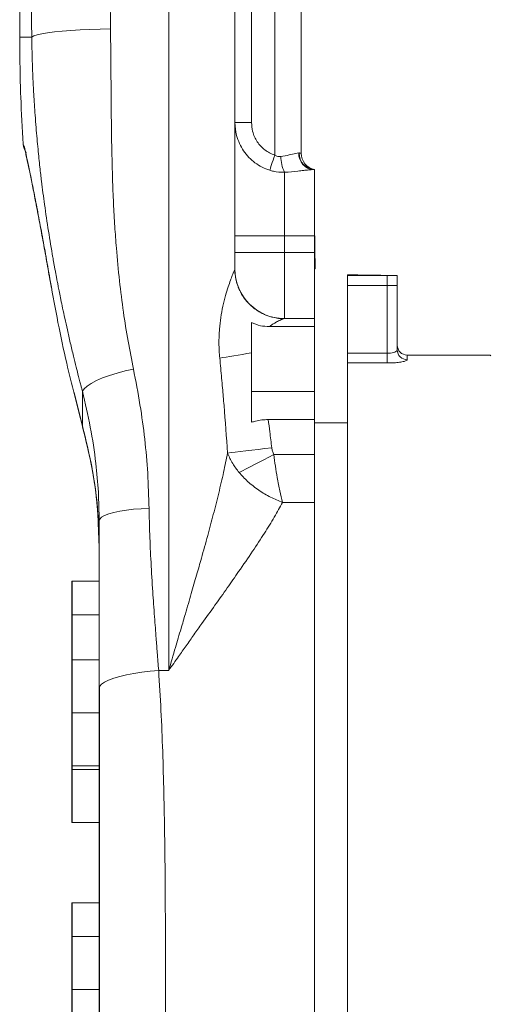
# Model space of a CAD drawing. Header units: millimetres. Extents: x 51337 to 61814, y -21781 to -12277.
# Tile 70 of 256: x 52481 to 52623, y -15432 to -15135. Entities that reach past the tile are written whole.
import ezdxf

# ---------------------------------------------------------------- set-up
doc = ezdxf.new("R2010")
doc.units = ezdxf.units.MM
doc.header["$LTSCALE"] = 0.3175
doc.layers.add('1轮廓实线层', color=7, linetype='Continuous', lineweight=18)
doc.layers.add('粗实线', color=7, linetype='Continuous', lineweight=18)

msp = doc.modelspace()

# ---------------------------------------------------------------- linework, layer by layer
at = {"layer": '1轮廓实线层', "ltscale": 30}
for points in [[(52508.70709, -15137.72133), (52505.58231, -15137.7838), (52502.51077, -15137.88787), (52499.54469, -15138.03199), (52496.73463, -15138.21343), (52494.12845, -15138.42932), (52491.77049, -15138.67584), (52489.70089, -15138.94883), (52487.95495, -15139.24376), (52486.56235, -15139.55537), (52485.54681, -15139.87866), (52484.92561, -15140.2078)], [(52556.78392, -15180.43498), (52556.87354, -15180.16258), (52556.99954, -15179.7798), (52557.15866, -15179.29629), (52557.34677, -15178.72456), (52557.55908, -15178.07952), (52557.79005, -15177.37762), (52558.03374, -15176.63709), (52558.28391, -15175.87689)], [(52490.5409, -15214.30269), (52490.56439, -15214.36099), (52490.58876, -15214.3921)], [(52551.28391, -15235.53756), (52549.89604, -15235.77014), (52548.53869, -15235.99771), (52547.2242, -15236.21801), (52545.96455, -15236.42913), (52544.77114, -15236.62916), (52543.6549, -15236.8162), (52542.62591, -15236.9887), (52541.69361, -15237.14498)], [(52623.51147, -15236.48718), (52623.37169, -15236.2248), (52623.36266, -15236.20788)], [(52515.62885, -15240.47593), (52513.13616, -15241.01821), (52510.71114, -15241.65205), (52508.41553, -15242.36146), (52506.30767, -15243.12821), (52504.44118, -15243.93288), (52502.86354, -15244.75518), (52501.61482, -15245.57391), (52500.7268, -15246.36844), (52500.2221, -15247.11863)], [(52500.27923, -15257.79549), (52500.25756, -15257.92638), (52500.27434, -15257.99409)], [(52557.39344, -15264.19393), (52555.33589, -15264.43807), (52553.31777, -15264.67756), (52551.37778, -15264.90775), (52549.55317, -15265.12436), (52547.87884, -15265.32296), (52546.38694, -15265.5001), (52545.10609, -15265.65209), (52544.06078, -15265.77607)], [(52557.99828, -15266.25744), (52556.49493, -15267.03135), (52555.01075, -15267.79536), (52553.56465, -15268.53982), (52552.17508, -15269.2552), (52550.85973, -15269.9323), (52549.63536, -15270.56256), (52548.51762, -15271.13799), (52547.52071, -15271.65118)], [(52520.3426, -15282.50006), (52517.98708, -15282.58053), (52515.6895, -15282.74563), (52513.50642, -15282.99132), (52511.49161, -15283.31164), (52509.69474, -15283.69847), (52508.16003, -15284.14253), (52506.92532, -15284.63284), (52506.021, -15285.15712), (52505.46933, -15285.70262), (52505.2839, -15286.25599)], [(52523.24669, -15331.40877), (52520.6945, -15331.63205), (52518.19263, -15331.93401), (52515.79235, -15332.30856), (52513.54284, -15332.74797), (52511.49027, -15333.24329), (52509.67665, -15333.78438), (52508.1392, -15334.36004), (52506.90947, -15334.95859), (52506.0126, -15335.56763), (52505.46704, -15336.17476), (52505.2839, -15336.76759)]]:
    msp.add_lwpolyline(points, dxfattribs=at)
for centre, radius, start, end in [((52487.31936, -15172.20784), 5, 183.7063437, 215.6599306), ((52487.36039, -15172.20784), 5.00022, 183.7047108, 215.203135), ((52570.44817, -15176.30151), 10.31822, 179.723965, 207.3569053), ((52570.31017, -15175.43153), 4.78274, 177.3198842, 267.0391105), ((52570.48431, -15175.39273), 4.81932, 177.801911, 267.6170675), ((52571.28392, -15175.30886), 5, 180, 258.463041), ((52561.28729, -15210.20685), 15.0542, 180.7038915, 184.7090517), ((52561.28392, -15210.20784), 15, 180, 270), ((52598.28392, -15233.20784), 3, 180, 270), ((52598.26818, -15234.61811), 2.98431, 180.3110155, 270.3024042), ((52497.08392, -15304.56509), 0.1, 90, 180), ((52497.08392, -15314.70877), 0.1, 90, 180), ((52497.08392, -15328.30784), 0.1, 90, 180), ((52497.08392, -15344.10784), 0.1, 180, 270), ((52497.08392, -15344.30868), 0.1, 90, 180), ((52497.08392, -15360.10868), 0.1, 180, 270), ((52497.08392, -15361.47161), 0.1, 90, 180), ((52497.08392, -15377.27161), 0.1, 180, 270), ((52497.08392, -15401.64184), 0.1, 90, 180), ((52497.08392, -15411.88682), 0.1, 90, 180), ((52497.08392, -15427.68682), 0.1, 180, 270)]:
    msp.add_arc(centre, radius, start, end, dxfattribs=at)
at = {"layer": '粗实线', "ltscale": 30}
for p, q in [((52566.28392, -14717.83248), (52566.28392, -15175.30886)), ((52558.28391, -15175.87689), (52558.28391, -14737.68309)), ((52551.28391, -14803.02361), (52551.28391, -15166.0209)), ((52526.28393, -15331.40877), (52526.28393, -15033.08359)), ((52546.28391, -15033.08359), (52546.28391, -15210.20785)), ((52481.28391, -15132.20779), (52481.28391, -15140.2078)), ((52546.28391, -15166.0209), (52551.28391, -15166.0209)), ((52565.53266, -15175.20789), (52565.66853, -15175.20789)), ((52561.28393, -15200.20786), (52561.28393, -15181.04306)), ((52570.06312, -15180.20788), (52570.28393, -15180.20788)), ((52570.28393, -15180.20788), (52570.28393, -15200.20786)), ((52546.28391, -15200.20786), (52561.28393, -15200.20786)), ((52561.28393, -15200.20786), (52561.28393, -15205.20786)), ((52570.28393, -15200.20786), (52561.28393, -15200.20786)), ((52570.28393, -15205.20786), (52570.28393, -15200.20786)), ((52570.28393, -15200.20786), (52570.40892, -15200.20786)), ((52570.40892, -15200.83288), (52570.28393, -15200.83288)), ((52570.40892, -15200.20786), (52570.40892, -15200.83288)), ((52570.40892, -15200.83288), (52570.40892, -15209.58284)), ((52546.28391, -15205.20786), (52561.28393, -15205.20786)), ((52561.28393, -15205.20786), (52561.28393, -15225.20784)), ((52561.28393, -15205.20786), (52570.28393, -15205.20786)), ((52570.28393, -15205.20786), (52570.28393, -15225.20784)), ((52570.28393, -15209.58284), (52570.40892, -15209.58284)), ((52570.47142, -15207.08278), (52570.40892, -15207.08278)), ((52570.40892, -15209.58284), (52570.40892, -15210.20785)), ((52570.47142, -15207.08278), (52570.47142, -15210.20785)), ((52546.28391, -15210.20785), (52546.28391, -15211.44274)), ((52570.40892, -15210.20785), (52570.28393, -15210.20785)), ((52570.47142, -15210.20785), (52570.40892, -15210.20785)), ((52580.28392, -15212.02031), (52583.4089, -15212.02031)), ((52580.28392, -15212.02031), (52580.28392, -15212.08278)), ((52580.28392, -15212.20783), (52580.28392, -15212.08278)), ((52580.28392, -15212.08278), (52580.9089, -15212.08278)), ((52592.28391, -15212.20783), (52580.28392, -15212.20783)), ((52580.28392, -15215.20785), (52580.28392, -15212.20783)), ((52580.9089, -15212.08278), (52580.9089, -15212.20783)), ((52580.9089, -15212.08278), (52589.65893, -15212.08278)), ((52583.4089, -15212.02031), (52583.4089, -15212.08278)), ((52589.65893, -15212.20783), (52589.65893, -15212.08278)), ((52589.65893, -15212.08278), (52590.28391, -15212.08278)), ((52590.28391, -15212.08278), (52590.28391, -15212.20783)), ((52592.28391, -15215.20785), (52592.28391, -15212.20783)), ((52595.28391, -15212.20783), (52595.28391, -15215.20785)), ((52490.5668, -15214.17729), (52490.5409, -15214.30269)), ((52490.58856, -15214.39186), (52490.90866, -15216.01263)), ((52592.28391, -15215.20785), (52580.28392, -15215.20785)), ((52580.28392, -15235.65653), (52580.28392, -15215.20785)), ((52592.28391, -15235.65653), (52592.28391, -15215.20785)), ((52595.28391, -15215.20785), (52592.28391, -15215.20785)), ((52595.28391, -15215.20785), (52595.28391, -15234.63431)), ((52551.28391, -15226.36942), (52551.28391, -15235.53756)), ((52562.28391, -15227.60848), (52556.66132, -15227.60848)), ((52562.28391, -15225.20784), (52561.19699, -15225.20784)), ((52570.28393, -15225.20784), (52562.28391, -15225.20784)), ((52570.28393, -15227.60848), (52562.28391, -15227.60848)), ((52570.28393, -15225.20784), (52570.28393, -15227.60848)), ((52570.28393, -15227.60848), (52570.28393, -15247.20779)), ((52551.28391, -15235.53756), (52551.28391, -15256.48967)), ((52580.28392, -15235.65653), (52592.28391, -15235.65653)), ((52580.28392, -15238.60172), (52580.28392, -15235.65653)), ((52592.28391, -15235.65653), (52592.28391, -15238.60172)), ((52623.36266, -15236.20788), (52598.28393, -15236.20788)), ((52598.28393, -15236.20788), (52598.28393, -15237.60239)), ((52580.28392, -15484.65369), (52580.28392, -15238.60172)), ((52592.28391, -15238.60172), (52580.28392, -15238.60172)), ((52497.70145, -15247.53467), (52500.31517, -15258.05918)), ((52570.28393, -15247.20779), (52551.28391, -15247.20779)), ((52570.28393, -15247.20779), (52570.28393, -15255.67833)), ((52556.32255, -15255.67833), (52562.28391, -15255.67833)), ((52570.28393, -15255.67833), (52562.28391, -15255.67833)), ((52570.28393, -15255.67833), (52570.28393, -15266.25732)), ((52580.28392, -15256.70782), (52570.28393, -15256.70782)), ((52557.99828, -15266.25744), (52563.28393, -15266.25732)), ((52570.28393, -15266.25732), (52563.28393, -15266.25732)), ((52570.28393, -15266.25732), (52570.28393, -15280.6789)), ((52560.67718, -15280.67878), (52563.28393, -15280.6789)), ((52570.28393, -15280.6789), (52563.28393, -15280.6789)), ((52570.28393, -15280.6789), (52570.28393, -15487.20786)), ((52505.2839, -15286.25599), (52505.2839, -15336.76759)), ((52505.2839, -15294.32622), (52505.11829, -15289.40943)), ((52496.98393, -15304.57679), (52496.98393, -15304.56511)), ((52496.98393, -15314.75261), (52496.98393, -15304.57679)), ((52505.2839, -15304.46509), (52497.08391, -15304.46509)), ((52497.08391, -15304.46509), (52497.08391, -15314.60873)), ((52496.98393, -15314.72043), (52496.98393, -15314.70874)), ((52496.98393, -15328.30778), (52496.98393, -15314.72043)), ((52505.2839, -15314.60873), (52497.08391, -15314.60873)), ((52497.08391, -15314.60873), (52497.08391, -15328.20788)), ((52496.98393, -15328.31958), (52496.98393, -15328.30778)), ((52496.98393, -15344.10778), (52496.98393, -15328.31958)), ((52505.2839, -15328.20788), (52497.08391, -15328.20788)), ((52497.08391, -15328.20788), (52497.08391, -15344.2078)), ((52526.28393, -15331.40877), (52523.24669, -15331.40877)), ((52505.2839, -15336.76759), (52505.2839, -15356.84827)), ((52496.98393, -15360.10871), (52496.98393, -15344.30865)), ((52497.08391, -15344.2078), (52505.2839, -15344.2078)), ((52505.2839, -15344.20863), (52497.08391, -15344.20863)), ((52497.08391, -15344.20863), (52497.08391, -15360.20866)), ((52505.2839, -15356.84827), (52505.2839, -15389.57611)), ((52496.98393, -15361.47163), (52496.98393, -15360.10871)), ((52496.98393, -15377.27163), (52496.98393, -15361.47163)), ((52497.08391, -15360.20866), (52505.2839, -15360.20866)), ((52497.08391, -15360.20866), (52497.08391, -15361.37161)), ((52505.2839, -15361.37161), (52497.08391, -15361.37161)), ((52497.08391, -15361.37161), (52497.08391, -15377.37158)), ((52497.08391, -15377.37158), (52505.2839, -15377.37158)), ((52505.2839, -15389.57611), (52505.2839, -15465.89277)), ((52496.98393, -15405.59182), (52496.98393, -15401.64182)), ((52505.2839, -15401.54186), (52497.08391, -15401.54186)), ((52497.08391, -15401.54186), (52497.08391, -15405.54181)), ((52496.98393, -15411.88685), (52496.98393, -15405.59182)), ((52497.08391, -15405.54181), (52497.08391, -15411.78683)), ((52496.98393, -15424.10335), (52496.98393, -15411.88685)), ((52505.2839, -15411.78683), (52497.08391, -15411.78683)), ((52497.08391, -15411.78683), (52497.08391, -15424.15801)), ((52496.98393, -15427.68684), (52496.98393, -15424.10335)), ((52497.08391, -15424.15801), (52497.08391, -15427.7868)), ((52496.98393, -15431.12258), (52496.98393, -15427.68684)), ((52497.08391, -15427.7868), (52505.2839, -15427.7868)), ((52497.08391, -15427.7868), (52497.08391, -15431.17723)), ((52496.98393, -15434.70607), (52496.98393, -15431.12258)), ((52497.08391, -15431.17723), (52497.08391, -15434.80608))]:
    msp.add_line(p, q, dxfattribs=at)
for points, knots in [([(52508.31191, -15100.86886), (52508.37202, -15107.75852), (52508.47933, -15120.05728), (52508.63752, -15132.32562), (52508.70709, -15137.72133)], [0, 0, 0, 0, 51081.685405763, 91186.079572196, 91186.079572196, 91186.079572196, 91186.079572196]), ([(52484.61519, -15114.27656), (52484.66613, -15119.1219), (52484.75708, -15127.77404), (52484.87412, -15136.4087), (52484.92561, -15140.2078)], [0, 0, 0, 0, 51006.361565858, 91080.063636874, 91080.063636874, 91080.063636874, 91080.063636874]), ([(52508.70709, -15137.72133), (52508.74379, -15140.90126), (52508.82069, -15147.56302), (52508.87966, -15157.18153), (52508.96512, -15166.42852), (52509.09516, -15174.85135), (52509.30062, -15182.78434), (52509.59131, -15190.24943), (52509.97075, -15197.23096), (52510.53473, -15205.04597), (52511.35837, -15213.66536), (52512.54499, -15223.02471), (52513.93393, -15231.92379), (52515.068, -15237.64597), (52515.62885, -15240.47593)], [0, 0, 0, 0, 40696.172828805, 85256.020226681, 123265.840472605, 159339.683850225, 193461.578126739, 225319.479490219, 255526.221570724, 283583.497397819, 326426.60881648, 367396.63757135, 405690.09518388, 443159.046097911, 443159.046097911, 443159.046097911, 443159.046097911]), ([(52481.28391, -15140.2078), (52481.33865, -15146.24624), (52481.4364, -15157.02925), (52482.05683, -15167.79435), (52482.32983, -15172.53104)], [0, 0, 0, 0, 50983.46588112, 91042.763729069, 91042.763729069, 91042.763729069, 91042.763729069]), ([(52481.28391, -15140.2078), (52481.3384, -15140.2078), (52481.44737, -15140.2078), (52482.28147, -15140.2078), (52483.42567, -15140.2078), (52484.42563, -15140.2078), (52484.92561, -15140.2078)], [0, 0, 0, 0, 45227.127501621, 90454.27843973, 125990.715318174, 161527.136568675, 161527.136568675, 161527.136568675, 161527.136568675]), ([(52484.92561, -15140.2078), (52484.94355, -15141.34605), (52484.98258, -15143.82324), (52485.09288, -15147.83075), (52485.26627, -15152.42766), (52485.53721, -15157.82253), (52485.86606, -15162.9118), (52486.21307, -15167.40866), (52486.50613, -15170.81866), (52486.79985, -15173.94447), (52487.08787, -15176.78829), (52487.36444, -15179.35214), (52487.62448, -15181.63788), (52488.07459, -15185.41979), (52488.81663, -15191.12633), (52489.9512, -15198.78767), (52490.89574, -15204.45846), (52491.49019, -15207.8213), (52491.6885, -15208.92688), (52491.89194, -15210.04551), (52492.10069, -15211.1772), (52492.31479, -15212.32191), (52492.51248, -15213.36372), (52492.72043, -15214.44756), (52492.96711, -15215.71776), (52493.3061, -15217.43359), (52493.7423, -15219.59364), (52494.28178, -15222.19617), (52494.93187, -15225.23903), (52495.70106, -15228.71996), (52496.57314, -15232.52503), (52497.47061, -15236.29585), (52498.30282, -15239.67713), (52498.95837, -15242.26948), (52499.44719, -15244.16744), (52499.78547, -15245.46405), (52500.03395, -15246.40856), (52500.16973, -15246.92098), (52500.2221, -15247.11863)], [0, 0, 0, 0, 39790.507364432, 86597.252962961, 140409.030358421, 201213.848147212, 276609.949786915, 320320.674349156, 360741.956452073, 397878.640174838, 431735.93918751, 462316.818562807, 489626.381082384, 513669.187019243, 598087.616209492, 695140.77904793, 790965.447518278, 804235.123387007, 817670.599074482, 831273.389697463, 845042.441429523, 858979.222441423, 873081.246666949, 883116.857684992, 898603.923540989, 919538.201621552, 945917.337538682, 977736.178334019, 1014988.453365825, 1057667.386652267, 1105770.661692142, 1155180.543320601, 1196843.922643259, 1230766.678877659, 1251135.907336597, 1267155.572733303, 1278829.935096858, 1286160.138078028, 1286160.138078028, 1286160.138078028, 1286160.138078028]), ([(52556.78392, -15180.43498), (52556.00729, -15180.14777), (52554.43145, -15179.56501), (52552.3123, -15178.21596), (52550.42451, -15176.55124), (52548.84395, -15174.59722), (52547.59718, -15172.36994), (52546.53974, -15169.51968), (52546.38011, -15167.3366), (52546.28391, -15166.0209)], [0, 0, 0, 0, 35154.490274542, 71331.298062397, 106232.240732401, 142109.566361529, 177929.15668786, 214781.624527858, 270681.82635085, 270681.82635085, 270681.82635085, 270681.82635085]), ([(52551.28391, -15166.0209), (52551.35065, -15166.9129), (52551.50397, -15168.96188), (52552.87107, -15171.8904), (52555.17867, -15174.49412), (52557.24841, -15175.41578), (52558.28391, -15175.87689)], [0, 0, 0, 0, 33648.677033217, 77292.954200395, 119691.24185488, 162140.676474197, 162140.676474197, 162140.676474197, 162140.676474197]), ([(52482.32983, -15172.53104), (52482.33195, -15172.53099), (52482.33575, -15172.5309), (52482.35997, -15172.53092), (52482.37063, -15172.53092)], [0, 0, 0, 0, 51020.049704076, 91102.446413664, 91102.446413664, 91102.446413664, 91102.446413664]), ([(52482.37063, -15172.53092), (52482.43093, -15172.65059), (52482.55172, -15172.8903), (52483.02752, -15174.81844), (52483.70314, -15177.84739), (52484.5757, -15182.00415), (52485.60065, -15187.10332), (52486.74249, -15192.99611), (52487.96714, -15199.54034), (52489.25329, -15206.62841), (52490.12791, -15211.65492), (52490.5668, -15214.17729)], [0, 0, 0, 0, 37992.649285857, 76104.272424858, 114357.425270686, 152565.788438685, 190617.377759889, 227862.846593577, 265073.941425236, 302393.4188214, 339984.372454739, 339984.372454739, 339984.372454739, 339984.372454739]), ([(52483.2056, -15175.30528), (52483.17628, -15175.30807), (52483.07891, -15175.31733), (52483.26362, -15176.14003), (52483.65686, -15177.94863), (52484.30721, -15180.96855), (52485.14001, -15185.05461), (52486.11633, -15190.01085), (52487.17508, -15195.55515), (52488.2783, -15201.51289), (52489.40532, -15207.76798), (52490.16296, -15212.12783), (52490.54069, -15214.3015)], [0, 0, 0, 0, 13281.623166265, 44122.168303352, 79772.316093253, 119550.622370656, 161942.230455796, 205246.851009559, 247998.306656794, 289970.806685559, 331440.021787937, 372671.810716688, 372671.810716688, 372671.810716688, 372671.810716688]), ([(52558.28391, -15175.87689), (52558.4335, -15175.94943), (52558.87519, -15176.16361), (52559.5193, -15176.2948), (52559.98298, -15176.26216), (52560.13007, -15176.2518)], [0, 0, 0, 0, 33530.910281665, 99004.221768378, 129422.633041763, 129422.633041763, 129422.633041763, 129422.633041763]), ([(52560.13007, -15176.2518), (52560.98318, -15176.11407), (52562.68988, -15175.83854), (52564.50173, -15175.30587), (52565.23819, -15175.23587), (52565.53266, -15175.20789)], [0, 0, 0, 0, 48531.608238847, 97089.923836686, 129442.704343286, 129442.704343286, 129442.704343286, 129442.704343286]), ([(52565.66853, -15175.20789), (52565.71928, -15175.20961), (52566.11072, -15175.22291), (52566.20332, -15175.26886), (52566.28392, -15175.30886)], [0, 0, 0, 0, 11867.919736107, 91539.343571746, 91539.343571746, 91539.343571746, 91539.343571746]), ([(52561.28393, -15181.04306), (52560.14168, -15181.0122), (52558.61571, -15180.97096), (52557.15199, -15180.54267), (52556.78392, -15180.43498)], [0, 0, 0, 0, 68485.849989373, 91492.618829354, 91492.618829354, 91492.618829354, 91492.618829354]), ([(52570.06312, -15180.20788), (52569.58205, -15180.23081), (52568.72414, -15180.27169), (52567.0395, -15180.47908), (52564.70133, -15180.773), (52562.66285, -15180.93409), (52561.28393, -15181.04306)], [0, 0, 0, 0, 37997.398373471, 67761.020472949, 98345.174450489, 162288.041412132, 162288.041412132, 162288.041412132, 162288.041412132]), ([(52541.69361, -15237.14498), (52541.6299, -15236.38851), (52541.50347, -15234.88723), (52541.43657, -15232.66539), (52541.46359, -15230.48882), (52541.61511, -15227.88555), (52541.97423, -15224.83351), (52542.61862, -15221.41883), (52543.40689, -15218.30802), (52544.20445, -15215.69487), (52544.89796, -15213.68813), (52545.40825, -15212.33653), (52545.75404, -15211.47371), (52546.0477, -15210.77584), (52546.16262, -15210.53923), (52546.23423, -15210.39179)], [0, 0, 0, 0, 32460.72283831, 64420.888859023, 95797.964540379, 127151.438467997, 179209.908763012, 233553.465133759, 288194.516943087, 335299.627519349, 376018.956150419, 410361.735677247, 430862.88293079, 450248.969177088, 482302.116645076, 482302.116645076, 482302.116645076, 482302.116645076]), ([(52546.23423, -15210.39179), (52546.25018, -15210.3574), (52546.27865, -15210.29598), (52546.2823, -15210.23478), (52546.28391, -15210.20785)], [0, 0, 0, 0, 51201.504295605, 91427.251136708, 91427.251136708, 91427.251136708, 91427.251136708]), ([(52561.19699, -15225.20784), (52560.1496, -15225.14516), (52558.23918, -15225.03085), (52556.15407, -15224.36556), (52554.87985, -15223.81351), (52554.03875, -15223.39354), (52552.93952, -15222.74813), (52551.41617, -15221.63282), (52549.82869, -15220.06379), (52548.56924, -15218.33055), (52547.82785, -15216.98135), (52547.35708, -15215.9384), (52546.91657, -15214.7654), (52546.49509, -15213.24524), (52546.35343, -15212.03617), (52546.28391, -15211.44274)], [0, 0, 0, 0, 68022.835723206, 124072.621004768, 141105.872109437, 158364.913108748, 185175.83357092, 223904.346872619, 280828.78839959, 329440.003784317, 362569.938964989, 380641.295947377, 403703.649183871, 443894.504491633, 482634.124856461, 482634.124856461, 482634.124856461, 482634.124856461]), ([(52595.28391, -15212.20783), (52595.28502, -15212.20783), (52595.28833, -15212.20783), (52595.20983, -15212.20783), (52594.75231, -15212.20783), (52594.19084, -15212.20783), (52593.32197, -15212.20783), (52592.63524, -15212.20783), (52592.30334, -15212.20783), (52592.28391, -15212.20783)], [0, 0, 0, 0, 39597.946796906, 118113.73244011, 146741.31557938, 188965.058318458, 231391.314033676, 269049.388628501, 271391.024405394, 271391.024405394, 271391.024405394, 271391.024405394]), ([(52490.5668, -15214.17729), (52491.30581, -15218.2649), (52492.78806, -15226.46345), (52495.90956, -15241.04764), (52498.61876, -15251.43133), (52500.27923, -15257.79549)], [0, 0, 0, 0, 35803.435663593, 71811.049586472, 128822.280962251, 128822.280962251, 128822.280962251, 128822.280962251]), ([(52551.28391, -15226.36942), (52552.16595, -15226.75092), (52553.88357, -15227.49382), (52555.75225, -15227.57095), (52556.66132, -15227.60848)], [0, 0, 0, 0, 46964.401715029, 91454.79083264, 91454.79083264, 91454.79083264, 91454.79083264]), ([(52556.66132, -15227.60848), (52556.95556, -15227.4022), (52557.44424, -15227.0596), (52558.18423, -15226.60355), (52558.83556, -15226.22541), (52559.51058, -15225.8691), (52560.06013, -15225.59906), (52560.34945, -15225.47989), (52560.46147, -15225.43374)], [0, 0, 0, 0, 48911.72175115, 81235.452847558, 124389.626235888, 162106.433296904, 205482.791705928, 232891.613704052, 232891.613704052, 232891.613704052, 232891.613704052]), ([(52560.54629, -15225.45258), (52560.28458, -15225.36318), (52559.75458, -15225.18215), (52558.99168, -15225.04836), (52558.6055, -15224.98063)], [0, 0, 0, 0, 45177.975001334, 91492.242425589, 91492.242425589, 91492.242425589, 91492.242425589]), ([(52560.46147, -15225.43374), (52560.51435, -15225.41091), (52560.86816, -15225.25816), (52561.04585, -15225.23097), (52561.19699, -15225.20784)], [0, 0, 0, 0, 13675.216890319, 91498.998525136, 91498.998525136, 91498.998525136, 91498.998525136]), ([(52592.28391, -15235.65653), (52592.61753, -15235.64378), (52593.2881, -15235.61816), (52594.1775, -15235.42543), (52594.85383, -15235.15845), (52595.22738, -15234.87716), (52595.26743, -15234.70511), (52595.28391, -15234.63431)], [0, 0, 0, 0, 41427.434055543, 83270.189291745, 126051.797541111, 169871.981630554, 200509.963340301, 200509.963340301, 200509.963340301, 200509.963340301]), ([(52544.06078, -15265.77607), (52543.71269, -15260.98381), (52543.23682, -15254.43243), (52542.59162, -15246.90514), (52542.16951, -15242.1529), (52541.88505, -15239.15951), (52541.69361, -15237.14498)], [0, 0, 0, 0, 81294.535062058, 111135.588818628, 127757.158592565, 161965.401506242, 161965.401506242, 161965.401506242, 161965.401506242]), ([(52598.28393, -15237.60239), (52598.25098, -15237.67162), (52598.17077, -15237.84016), (52597.41611, -15238.11693), (52596.05451, -15238.37822), (52594.277, -15238.5649), (52592.94937, -15238.58943), (52592.28391, -15238.60172)], [0, 0, 0, 0, 29934.374523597, 72877.165615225, 115418.13559809, 157874.736842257, 200541.167915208, 200541.167915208, 200541.167915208, 200541.167915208]), ([(52515.62885, -15240.47593), (52516.32529, -15244.04872), (52517.69508, -15251.07594), (52519.09069, -15261.55744), (52520.03878, -15272.00125), (52520.24009, -15278.95793), (52520.3426, -15282.50006)], [0, 0, 0, 0, 41492.111293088, 81609.7594603, 120917.351924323, 161693.826118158, 161693.826118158, 161693.826118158, 161693.826118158]), ([(52500.2221, -15247.11863), (52500.2352, -15249.24791), (52500.25868, -15253.06139), (52500.27293, -15256.34521), (52500.27923, -15257.79549)], [0, 0, 0, 0, 50896.439323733, 91153.922570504, 91153.922570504, 91153.922570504, 91153.922570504]), ([(52500.2221, -15247.11863), (52501.06943, -15250.73121), (52502.76215, -15257.94802), (52504.26838, -15268.13534), (52505.13638, -15277.57437), (52505.23475, -15283.36364), (52505.2839, -15286.25599)], [0, 0, 0, 0, 45358.630380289, 90612.500161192, 126110.023024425, 161551.6285891, 161551.6285891, 161551.6285891, 161551.6285891]), ([(52556.32255, -15255.67833), (52555.68038, -15255.7027), (52554.37516, -15255.75222), (52552.68485, -15256.08562), (52551.68196, -15256.37487), (52551.28391, -15256.48967)], [0, 0, 0, 0, 47695.360694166, 96941.598295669, 129350.377205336, 129350.377205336, 129350.377205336, 129350.377205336]), ([(52557.39344, -15264.19393), (52557.20187, -15262.60611), (52556.85918, -15259.76577), (52556.48677, -15256.92919), (52556.32255, -15255.67833)], [0, 0, 0, 0, 51130.33580947, 91463.175989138, 91463.175989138, 91463.175989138, 91463.175989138]), ([(52500.27443, -15257.99433), (52501.26703, -15262.02518), (52503.25121, -15270.08281), (52504.79632, -15280.61887), (52505.00025, -15287.06856), (52505.07436, -15289.41253)], [0, 0, 0, 0, 50164.3331629, 100277.916663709, 128887.908779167, 128887.908779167, 128887.908779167, 128887.908779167]), ([(52500.27923, -15257.79549), (52501.26403, -15261.80908), (52503.2326, -15269.83204), (52504.93889, -15282.06812), (52505.16893, -15290.24123), (52505.2839, -15294.32622)], [0, 0, 0, 0, 43002.789091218, 85960.270437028, 128884.847254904, 128884.847254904, 128884.847254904, 128884.847254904]), ([(52544.06078, -15265.77607), (52543.66963, -15267.69312), (52542.85325, -15271.69425), (52541.39137, -15277.88466), (52539.77704, -15284.2736), (52538.02348, -15290.82969), (52536.32608, -15296.93718), (52534.66714, -15302.77586), (52533.05686, -15308.35271), (52531.48013, -15313.7462), (52529.88561, -15319.1783), (52528.20689, -15324.87123), (52526.9641, -15329.09639), (52526.28393, -15331.40877)], [0, 0, 0, 0, 37909.703881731, 79122.323542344, 120172.187120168, 160595.361401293, 203711.379156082, 235161.607574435, 269679.252018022, 307264.76835156, 334680.430729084, 369336.494984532, 411232.633100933, 411232.633100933, 411232.633100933, 411232.633100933]), ([(52544.06078, -15265.77607), (52544.51799, -15266.85581), (52545.3925, -15268.92101), (52546.83323, -15270.76925), (52547.52071, -15271.65118)], [0, 0, 0, 0, 47784.714677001, 91397.193026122, 91397.193026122, 91397.193026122, 91397.193026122]), ([(52557.99828, -15266.25744), (52557.84548, -15265.91096), (52557.55361, -15265.24917), (52557.44513, -15264.53446), (52557.39344, -15264.19393)], [0, 0, 0, 0, 47889.119527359, 91471.85005307, 91471.85005307, 91471.85005307, 91471.85005307]), ([(52560.67718, -15280.67878), (52560.39796, -15279.56265), (52559.84047, -15277.33414), (52559.10141, -15273.52329), (52558.47792, -15269.79385), (52558.15781, -15267.43365), (52557.99828, -15266.25744)], [0, 0, 0, 0, 45679.875569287, 91206.384764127, 126799.308797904, 162158.279955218, 162158.279955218, 162158.279955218, 162158.279955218]), ([(52547.52071, -15271.65118), (52548.35586, -15272.56393), (52550.1439, -15274.51809), (52553.4044, -15277.04367), (52557.00368, -15279.22088), (52559.45381, -15280.19326), (52560.67718, -15280.67878)], [0, 0, 0, 0, 37691.534867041, 80696.034028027, 121444.940924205, 162081.17897133, 162081.17897133, 162081.17897133, 162081.17897133]), ([(52560.67718, -15280.67878), (52559.86011, -15282.14422), (52558.17015, -15285.17518), (52555.10462, -15290.10928), (52551.51015, -15295.59345), (52547.72707, -15301.12283), (52543.91756, -15306.55961), (52540.21226, -15311.78044), (52536.84316, -15316.50084), (52533.9164, -15320.60371), (52531.5643, -15323.91219), (52529.02066, -15327.50179), (52527.27754, -15329.99028), (52526.28393, -15331.40877)], [0, 0, 0, 0, 39679.799791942, 82069.768668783, 128642.638895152, 179246.801364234, 219144.317358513, 260691.443542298, 303842.127521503, 329878.966029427, 355675.691938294, 379661.193577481, 411458.896592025, 411458.896592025, 411458.896592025, 411458.896592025]), ([(52520.3426, -15282.50006), (52520.40332, -15285.10978), (52520.52987, -15290.549), (52520.91894, -15298.94414), (52521.33676, -15305.93717), (52521.70994, -15311.40418), (52521.97148, -15315.03909), (52522.2328, -15318.51872), (52522.5136, -15322.13084), (52522.84955, -15326.40657), (52523.10458, -15329.61882), (52523.24669, -15331.40877)], [0, 0, 0, 0, 54060.871631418, 112674.55952898, 174517.653404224, 199872.175261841, 226942.402615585, 250595.744690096, 272796.221672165, 302735.436119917, 340413.841572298, 340413.841572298, 340413.841572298, 340413.841572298]), ([(52505.27982, -15285.15712), (52505.28997, -15285.27461), (52505.30656, -15285.46662), (52505.42035, -15285.64471), (52505.4645, -15285.71383)], [0, 0, 0, 0, 55799.636030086, 91192.090750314, 91192.090750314, 91192.090750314, 91192.090750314]), ([(52523.24669, -15331.40877), (52523.49096, -15335.42673), (52523.9798, -15343.46741), (52524.4773, -15355.91033), (52524.83818, -15368.46767), (52525.07046, -15381.03553), (52525.20488, -15393.38865), (52525.26759, -15405.39457), (52525.28503, -15416.92831), (52525.28361, -15427.93615), (52525.28399, -15438.36158), (52525.28389, -15448.07784), (52525.28392, -15456.96028), (52525.28391, -15464.85326), (52525.28391, -15471.66869), (52525.28391, -15477.30138), (52525.28391, -15481.7005), (52525.28391, -15484.8945), (52525.28391, -15486.69044), (52525.28391, -15487.40403), (52525.28391, -15487.20773), (52525.28391, -15487.20769)], [0, 0, 0, 0, 38519.157013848, 77084.014918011, 115695.733150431, 154350.477677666, 193041.486529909, 231070.482947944, 269118.130125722, 307174.423235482, 345231.462593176, 383979.841365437, 422728.258019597, 461476.671039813, 500225.061753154, 538973.384240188, 577030.466206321, 615087.586032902, 653144.658724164, 691201.735746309, 691209.442317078, 691209.442317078, 691209.442317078, 691209.442317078]), ([(52505.34994, -15336.41425), (52505.35088, -15339.63541), (52505.35272, -15346.01958), (52505.35534, -15355.6793), (52505.35799, -15365.2113), (52505.36085, -15374.57161), (52505.36392, -15383.69771), (52505.36736, -15392.53486), (52505.37127, -15401.03015), (52505.37576, -15409.13491), (52505.38083, -15416.80451), (52505.38677, -15423.99893), (52505.39346, -15430.69054), (52505.40112, -15436.85972), (52505.4097, -15442.49386), (52505.41933, -15447.58694), (52505.43181, -15452.86794), (52505.44808, -15458.02272), (52505.46954, -15462.67667), (52505.49435, -15466.21644), (52505.5232, -15468.68854), (52505.55575, -15470.25308), (52505.58241, -15470.56919), (52505.59549, -15470.72426)], [0, 0, 0, 0, 39200.731162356, 77693.921794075, 115498.586430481, 152631.231183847, 189104.958875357, 224930.038647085, 260114.83771035, 294665.209529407, 328584.656198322, 361869.651837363, 394515.991077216, 426524.914536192, 457897.404657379, 488634.268252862, 518736.413490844, 562689.717226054, 605219.547886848, 646327.289180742, 686013.478737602, 724278.251614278, 761121.204808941, 761121.204808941, 761121.204808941, 761121.204808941])]:
    msp.add_open_spline(points, degree=3, knots=knots, dxfattribs=at)

doc.saveas('drawing.dxf')
